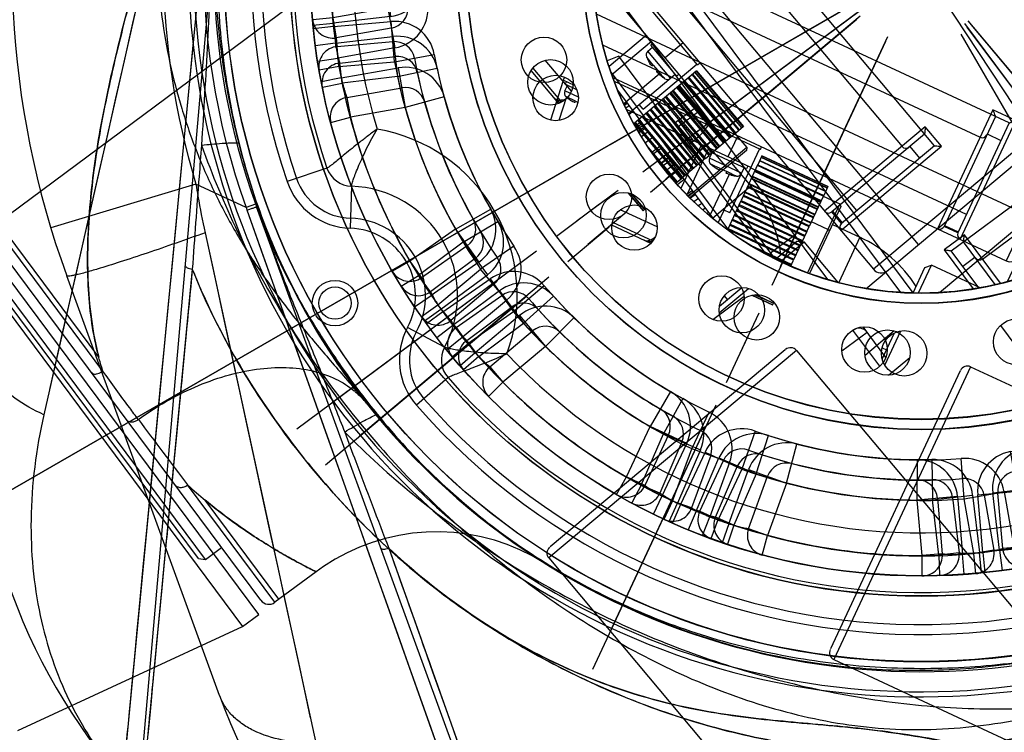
# Model space of a CAD drawing. Header units: millimetres. Extents: x 13799 to 19847, y -398 to 3879.
# Tile 8 of 50: x 15441 to 15538, y 1753 to 1824. Entities that reach past the tile are written whole.
import ezdxf

# ---------------------------------------------------------------- set-up
doc = ezdxf.new("R2010")
doc.units = ezdxf.units.MM
doc.linetypes.add('CENTER', pattern=[0.6, 0.375, -0.075, 0.075, -0.075])
doc.layers.add('1', color=7, linetype='Continuous')
doc.layers.add('dim', color=84, linetype='Continuous', lineweight=9)
doc.styles.add('TXT08', font='txt.shx', dxfattribs={"width": 0.8, "bigfont": 'chineset.shx'})
doc.dimstyles.new('YanXiu', dxfattribs={"dimtxt": 2.5, "dimasz": 2.2, "dimexe": 0.66, "dimexo": 0.66, "dimgap": 0.66, "dimtad": 0, "dimdsep": 46, "dimtxsty": 'TXT08', "dimcen": 0, "dimclrd": 3, "dimclre": 3, "dimclrt": 90, "dimazin": 2, "dimtfac": 1, "dimtofl": 0, "dimtmove": 0, "dimatfit": 3, "dimfxl": 1, "dimtfill": 1, "dimlwd": 5, "dimlwe": 5, "dimarcsym": 0})

# ---------------------------------------------------------------- blocks, each defined once
blk = doc.blocks.new('*D7')
at = {"layer": 'Defpoints', "color": 0, "transparency": 16777216}
for p in [(15928.634, 2952.399), (14148.639, 1396.609), (15530.262, 1396.609)]:
    blk.add_point(p, dxfattribs=at)
at = {"layer": 'dim', "color": 3, "lineweight": 5, "transparency": 16777216}
for p, q in [((15918.639, 2952.399), (14138.644, 2952.399)), ((14148.639, 2912.399), (14148.639, 2251.444)), ((14148.639, 1436.609), (14148.639, 2097.565)), ((15520.267, 1396.609), (14138.644, 1396.609))]:
    blk.add_line(p, q, dxfattribs=at)
at = {"layer": 'dim', "color": 3, "transparency": 16777216}
for points in [[(14141.972, 2912.399), (14155.306, 2912.399), (14148.639, 2952.399)], [(14141.972, 1436.609), (14155.306, 1436.609), (14148.639, 1396.609)]]:
    blk.add_solid(points, dxfattribs=at)
at = {"layer": 'dim', "color": 90, "transparency": 16777216, "insert": (14148.639, 2174.504), "char_height": 50, "attachment_point": 5, "rotation": 90, "style": 'TXT08', "bg_fill": 3, "box_fill_scale": 1.1, "bg_fill_color": 256, "bg_fill_true_color": 13158600, "bg_fill_transparency": 0}
blk.add_mtext('{\\Ftxt,chineset|c134;1556}', dxfattribs=at)
blk = doc.blocks.new('*D8')
at = {"layer": 'Defpoints', "color": 0, "transparency": 16777216}
for p in [(15035.741, 2059.507), (16028.634, 1699.507), (16028.634, 1219.025)]:
    blk.add_point(p, dxfattribs=at)
at = {"layer": 'dim', "color": 3, "lineweight": 5, "transparency": 16777216}
for p, q in [((15035.741, 2049.512), (15035.741, 1209.03)), ((16028.634, 1689.512), (16028.634, 1209.03)), ((15075.741, 1219.025), (15468.85, 1219.025)), ((15988.634, 1219.025), (15595.525, 1219.025))]:
    blk.add_line(p, q, dxfattribs=at)
at = {"layer": 'dim', "color": 3, "transparency": 16777216}
for points in [[(15075.741, 1225.691), (15075.741, 1212.358), (15035.741, 1219.025)], [(15988.634, 1225.691), (15988.634, 1212.358), (16028.634, 1219.025)]]:
    blk.add_solid(points, dxfattribs=at)
at = {"layer": 'dim', "color": 90, "transparency": 16777216, "insert": (15532.187, 1219.025), "char_height": 50, "attachment_point": 5, "style": 'TXT08', "bg_fill": 3, "box_fill_scale": 1.1, "bg_fill_color": 256, "bg_fill_true_color": 13158600, "bg_fill_transparency": 0}
blk.add_mtext('{\\Ftxt,chineset|c134;993}', dxfattribs=at)
blk = doc.blocks.new('002')
at = {"color": 7, "linetype": 'Continuous'}
for p, q in [((337, 62.5), (337, -62.5)), ((339, -62.5), (339, 62.5)), ((408.75, 16), (339, 16)), ((408.75, -16), (408.75, 16)), ((409.5, -15.198), (409.5, 15.197)), ((408.75, -16), (339, -16)), ((313, -57.5), (337, -62.5)), ((337, -62.5), (339, -62.5))]:
    blk.add_line(p, q, dxfattribs=at)
for centre, start, end in [((408.75, 15.25), 359.99987, 89.99987), ((408.75, -15.25), 269.99987, 359.99987)]:
    blk.add_arc(centre, 0.75, start, end, dxfattribs=at)
blk = doc.blocks.new('0210')
at = {"color": 7, "linetype": 'Continuous'}
for p, q in [((-89, 16.048), (-89, 112.5)), ((-88.5, 17.406), (-88.5, 112.5)), ((23.344, 74.634), (-13.918, 112.5)), ((-13.212, 112.207), (49.497, 49.497)), ((-11.091, 112.5), (50.205, 50.208)), ((-90, -11.5), (-90, 111.5)), ((53.033, 53.991), (21.746, 95.158)), ((32.353, 94.926), (63.64, 63.64)), ((61.183, 61.763), (61.253, 61.825)), ((-1, 58.491), (-1.034, 60.491)), ((1.034, 60.491), (1, 58.491)), ((-5.171, 60.279), (-5, 58.286)), ((5.168, 60.268), (5, 58.286)), ((5.171, 60.279), (5.168, 60.268)), ((55.902, 50), (67.082, 60)), ((-1, 52.764), (-1, 58.491)), ((1, 58.491), (1, 52.764)), ((-5, 52.764), (-5, 58.286)), ((-3, 58.286), (-5, 58.286)), ((-3, 58.286), (-3, 52.764)), ((3, 52.764), (3, 58.286)), ((3, 58.286), (5, 58.286)), ((5, 58.286), (5, 52.764)), ((-25.661, 54.788), (-25.658, 54.777)), ((-25.658, 54.777), (-24.813, 52.977)), ((25.661, 54.788), (24.813, 52.977)), ((-29.35, 52.904), (-28.38, 51.155)), ((-26.545, 51.977), (-24.813, 52.977)), ((-24.813, 52.977), (-22.052, 48.195)), ((-4.623, 48.781), (-5, 52.764)), ((-1, 52.764), (-5, 52.764)), ((1, 52.764), (5, 52.764)), ((4.623, 48.781), (5, 52.764)), ((22.052, 48.195), (24.813, 52.977)), ((26.545, 51.977), (24.813, 52.977)), ((28.38, 51.155), (29.35, 52.904)), ((-30.112, 50.155), (-31.141, 51.87)), ((-23.784, 47.195), (-26.545, 51.977)), ((26.545, 51.977), (23.784, 47.195)), ((31.141, 51.87), (30.112, 50.155)), ((-25.516, 46.195), (-28.38, 51.155)), ((28.38, 51.155), (25.516, 46.195)), ((-30.112, 50.155), (-27.248, 45.195)), ((27.248, 45.195), (30.112, 50.155)), ((49.698, 49.296), (50.408, 50)), ((50.408, 50), (55.902, 50)), ((-34.617, 49.617), (-33.473, 47.977)), ((-33.473, 47.977), (-31.741, 48.977)), ((-31.741, 48.977), (-28.98, 44.195)), ((28.98, 44.195), (31.741, 48.977)), ((33.473, 47.977), (31.741, 48.977)), ((33.473, 47.977), (34.617, 49.617)), ((-30.712, 43.195), (-33.473, 47.977)), ((-25.516, 46.195), (-22.052, 48.195)), ((-22.052, 48.195), (-20.387, 44.557)), ((20.387, 44.557), (22.052, 48.195)), ((25.516, 46.195), (22.052, 48.195)), ((30.712, 43.195), (33.473, 47.977)), ((-27.248, 45.195), (-30.712, 43.195)), ((30.712, 43.195), (27.248, 45.195)), ((-30.712, 43.195), (-28.394, 39.935)), ((30.712, 43.195), (28.394, 39.935)), ((-13.5, 37.447), (-13.5, 33.692)), ((-13, 37.001), (-13, 34.136)), ((1.383, 36.728), (-0.9, 36.728)), ((-0.9, 36.44), (-0.9, 36.728)), ((1.355, 36.705), (-0.9, 36.705)), ((1.129, 36.554), (-0.9, 36.554)), ((1.06, 36.519), (-0.9, 36.519)), ((12.608, 36.3), (16.859, 36.3)), ((-12.529, 36), (-13, 36)), ((16.937, 36), (12.529, 36)), ((-49.617, 34.617), (-47.977, 33.473)), ((12.724, 34.559), (16.743, 34.559)), ((47.977, 33.473), (49.61, 34.609)), ((49.61, 34.609), (49.617, 34.617)), ((-48.977, 31.741), (-47.977, 33.473)), ((-47.977, 33.473), (-43.195, 30.712)), ((47.977, 33.473), (43.195, 30.712)), ((47.977, 33.473), (48.977, 31.741)), ((-2.9, 25.05), (-2.9, 32.357)), ((-2.7, 24.85), (-2.7, 32.374)), ((-0.9, 32.319), (-0.9, 32.474)), ((-0.9, 32.409), (2.301, 32.409)), ((-0.9, 32.3), (3.545, 32.3)), ((-0.9, 32.3), (-0.9, 31.824)), ((-44.195, 28.98), (-48.977, 31.741)), ((-5.9, 27), (-5.9, 31.953)), ((-0.9, 31.824), (6.3, 31.824)), ((-0.9, 28.694), (-0.9, 31.806)), ((6.3, 31.726), (-0.9, 31.726)), ((-0.9, 31.374), (6.3, 31.374)), ((6.3, 31.26), (-0.9, 31.26)), ((6.3, 31.824), (6.3, 31.871)), ((6.3, 28.694), (6.3, 31.806)), ((7.4, 31.644), (7.4, 25.6)), ((8.449, 31.368), (8.449, 26.798)), ((48.977, 31.741), (44.195, 28.98)), ((-51.87, 31.141), (-50.155, 30.112)), ((-43.195, 30.712), (-45.195, 27.248)), ((-43.195, 30.712), (-39.935, 28.394)), ((-0.9, 30.814), (6.3, 30.814)), ((6.3, 30.713), (-0.9, 30.713)), ((-0.9, 30.308), (6.3, 30.308)), ((6.8, 30.25), (7.4, 30.252)), ((6.8, 30.25), (6.8, 23.3)), ((11.4, 25.3), (11.4, 30.427)), ((43.195, 30.712), (39.935, 28.394)), ((43.195, 30.712), (45.195, 27.248)), ((50.155, 30.112), (51.87, 31.141)), ((-51.155, 28.38), (-52.904, 29.35)), ((-45.195, 27.248), (-50.155, 30.112)), ((-13.5, 29.549), (-13.5, 26.5)), ((-13, 29.783), (-13, 27)), ((6.3, 30.192), (-0.9, 30.192)), ((-0.9, 29.787), (6.3, 29.787)), ((6.3, 29.686), (-0.9, 29.686)), ((-0.9, 29.24), (6.3, 29.24)), ((12.2, 25.3), (12.2, 30.109)), ((27.294, 25.345), (26.762, 29.423)), ((50.155, 30.112), (45.195, 27.248)), ((-51.155, 28.38), (-46.195, 25.516)), ((-29, 28.598), (-29, 25.849)), ((-26, 25.34), (-26, 29.107)), ((6.3, 29.126), (-0.9, 29.126)), ((-0.9, 28.774), (6.3, 28.774)), ((6.3, 28.676), (-0.9, 28.676)), ((-0.9, 28.676), (-0.9, 28.2)), ((6.3, 28.2), (6.3, 28.676)), ((26.314, 26.677), (25.997, 29.105)), ((-2.7, 27.635), (-0.9, 27.635)), ((-0.9, 28.2), (6.3, 28.2)), ((-0.9, 27.216), (-0.9, 28.173)), ((6.3, 28.091), (-0.9, 28.091)), ((-0.9, 27.8), (6.3, 27.8)), ((6.3, 27.708), (-0.9, 27.708)), ((6.3, 24.792), (6.3, 28.181)), ((-52.977, 24.813), (-51.977, 26.545)), ((-51.977, 26.545), (-47.195, 23.784)), ((-18.792, 26.5), (-13.5, 26.5)), ((-13, 27), (-13.5, 26.5)), ((-2.9, 27), (-5.9, 27)), ((-0.9, 27.216), (6.3, 27.216)), ((-0.9, 24.792), (-0.9, 27.206)), ((6.3, 27.114), (-0.9, 27.114)), ((-0.9, 26.894), (6.3, 26.894)), ((6.3, 26.809), (-0.9, 26.809)), ((7.778, 26.678), (7.734, 26.678)), ((7.793, 26.683), (8.003, 26.683)), ((8.003, 26.683), (8.641, 26.683)), ((8.224, 26.683), (8.354, 26.683)), ((8.492, 26.683), (8.641, 26.683)), ((8.641, 26.683), (8.8, 26.683)), ((8.8, 26.798), (8.8, 26.678)), ((9.5, 26.678), (8.8, 26.678)), ((9.5, 26.798), (9.5, 26.678)), ((9.5, 26.683), (10.507, 26.683)), ((9.663, 26.683), (9.955, 26.683)), ((10.455, 26.683), (10.507, 26.683)), ((10.566, 26.678), (10.522, 26.678)), ((25.3, 26.678), (25.042, 26.678)), ((25.3, 26.798), (25.3, 26.678)), ((25.3, 26.683), (26.307, 26.683)), ((25.463, 26.683), (25.755, 26.683)), ((26.255, 26.683), (26.307, 26.683)), ((26.366, 26.678), (26.322, 26.678)), ((-54.788, 25.661), (-54.778, 25.657)), ((-54.778, 25.657), (-52.977, 24.813)), ((-46.195, 25.516), (-48.195, 22.052)), ((-0.9, 26.314), (6.3, 26.314)), ((6.3, 26.223), (-0.9, 26.223)), ((-0.9, 26.079), (6.3, 26.079)), ((6.3, 26.004), (-0.9, 26.004)), ((-0.9, 25.52), (6.3, 25.52)), ((6.3, 25.442), (-0.9, 25.442)), ((-0.9, 25.378), (6.3, 25.378)), ((6.8, 25.35), (6.267, 25.35)), ((7.15, 25.6), (11.15, 25.6)), ((7.15, 25.3), (7.15, 25.6)), ((7.4, 26.206), (10.9, 26.206)), ((10.9, 26.206), (10.9, 25.6)), ((11.15, 25.3), (11.15, 25.6)), ((25.218, 26.206), (26.7, 26.206)), ((25.668, 25.6), (26.95, 25.6)), ((26.7, 26.206), (26.7, 25.6)), ((26.95, 25.3), (26.95, 25.6)), ((-48.195, 22.052), (-52.977, 24.813)), ((-21, 24.799), (-21, -24.799)), ((-2.7, 24.85), (-2.9, 25.05)), ((-0.9, 24.85), (-2.7, 24.85)), ((6.3, 25.315), (-0.9, 25.315)), ((-0.9, 24.855), (6.3, 24.855)), ((6.3, 24.792), (-0.9, 24.792)), ((6.3, 24.761), (-0.9, 24.761)), ((-0.9, 23.772), (-0.9, 24.761)), ((6.3, 23.772), (6.3, 24.761)), ((6.8, 25.3), (20.38, 25.3)), ((9.3, 23), (9.3, 25.3)), ((26.062, 25.3), (27.3, 25.3)), ((27.3, 24.978), (27.3, 25.3)), ((-0.9, 24.337), (6.3, 24.337)), ((6.3, 24.291), (-0.9, 24.291)), ((-0.9, 23.981), (6.3, 23.981)), ((-0.9, 23.946), (6.3, 23.946)), ((-0.9, 23.795), (6.3, 23.795)), ((6.3, 23.772), (-0.9, 23.772)), ((22.942, 23), (-20, 23)), ((-20, -25.601), (-20, 23)), ((-15, 23), (-15, 10)), ((-14.5, 22.5), (-13, 22.5)), ((-14.5, 10.5), (-14.5, 22.5)), ((-13, 10.5), (-13, 22.5)), ((-12.5, 10), (-12.5, 23)), ((6.7, 23.3), (22.642, 23.3)), ((6.7, 23.3), (6.7, 23)), ((-48.195, 22.052), (-44.557, 20.387)), ((-13, 22.4), (-14.5, 22.4)), ((-14.5, 20.5), (25.205, 20.5)), ((-26, -19.495), (-26, 19.495)), ((-21, 18), (27.055, 18)), ((28.6, 13), (-12.5, 13)), ((-13, 12.4), (-14.5, 12.4)), ((-29.401, 10.586), (-30.608, 10.909)), ((-30.947, -9.888), (-30.947, 9.888)), ((-29.401, -13.818), (-29.401, 10.586)), ((-15, 10), (-12.5, 10)), ((-14.5, 10.5), (30.744, 10.5)), ((-31.5, -7.958), (-31.5, 7.958)), ((-31.5, 7.369), (-31.65, 7.369)), ((-31.5, 6.046), (-31.923, 6.046)), ((-31.5, 6.357), (-31.859, 6.357)), ((-31.844, 6.431), (-31.5, 6.431)), ((-60.279, 5.171), (-58.286, 5)), ((-58.286, 3), (-58.286, 5)), ((-52.764, 5), (-58.286, 5)), ((-52.764, 5), (-52.764, 1)), ((-52.764, 5), (-48.781, 4.623)), ((-31.5, 5.36), (-32.048, 5.36)), ((-29.401, 5), (-29, 5)), ((-29, 5), (-29, -14.666)), ((-31.5, 4.07), (-32.237, 4.07)), ((-52.764, 3), (-58.286, 3)), ((-31.5, 3.313), (-32.321, 3.313)), ((-32.305, 3.495), (-31.5, 3.495)), ((-31.5, 3.869), (-32.266, 3.869)), ((-89, -12.5), (-89, 1.985)), ((-31.5, 2.141), (-32.423, 2.141)), ((-31.5, 2.858), (-32.36, 2.858)), ((-29, 2), (-26.5, 2)), ((-28.5, 2), (-28.5, -0.538)), ((-26.5, 2), (-26, 1.5)), ((-60.491, 1.034), (-58.491, 1)), ((-58.491, 1), (-52.764, 1)), ((-31.5, 1), (-32.471, 1)), ((-29, 1.5), (-26, 1.5)), ((-70.089, 0.309), (-70.084, 0.23)), ((-70.084, 0.23), (-70.068, -0.008)), ((-31.5, 0.778), (-32.477, 0.778)), ((-88.5, -12.5), (-88.5, -0.275)), ((-70.068, -0.008), (-70.065, -0.048)), ((-70.035, -0.559), (-70.025, -0.729)), ((-31.5, -0.391), (-32.489, -0.391)), ((-32.488, -0.414), (-31.5, -0.414)), ((-31.5, -0.741), (-32.478, -0.741)), ((-28.5, -0.538), (-29, -0.538)), ((-58.491, -1), (-60.491, -1.034)), ((-52.764, -1), (-58.491, -1)), ((-52.764, -1), (-52.764, -5)), ((-31.5, -1.294), (-32.462, -1.294)), ((-31.5, -1.972), (-32.438, -1.972)), ((-31.5, -2.854), (-32.361, -2.854)), ((-58.286, -5), (-58.286, -3)), ((-58.286, -3), (-52.764, -3)), ((-31.5, -3.074), (-32.341, -3.074)), ((-48.781, -4.623), (-52.764, -5)), ((-31.5, -4.411), (-32.187, -4.411)), ((-31.5, -4.588), (-32.161, -4.588)), ((-58.286, -5), (-60.279, -5.171)), ((-58.286, -5), (-52.764, -5)), ((-31.5, -4.915), (-32.113, -4.915)), ((-31.5, -5.407), (-32.041, -5.407)), ((-31.5, -6.005), (-31.932, -6.005)), ((-31.5, -6.578), (-31.813, -6.578)), ((-31.5, -7.114), (-31.703, -7.114)), ((-31.5, -7.311), (-31.662, -7.311)), ((-83.927, -12.5), (-89, -12.5)), ((-26, -14), (-29, -14)), ((-37.506, -15.869), (-33.632, -15.869)), ((-44.557, -20.387), (-48.195, -22.052)), ((-52.977, -24.813), (-48.195, -22.052)), ((-48.195, -22.052), (-46.195, -25.516)), ((-65.293, -25.235), (-65.821, -24.005)), ((-47.195, -23.784), (-51.977, -26.545)), ((-12.5, -24), (-15, -24)), ((-15, -24), (-15, -28.82)), ((-12.5, -29.99), (-12.5, -24)), ((-52.977, -24.813), (-54.779, -25.656)), ((-51.977, -26.545), (-52.977, -24.813)), ((-27, -29.459), (-27, -25)), ((-14.5, -24.5), (21.336, -24.5)), ((-14.5, -29.083), (-14.5, -24.5)), ((-13, -29.783), (-13, -24.5)), ((-54.779, -25.656), (-54.788, -25.661)), ((-46.195, -25.516), (-51.155, -28.38)), ((-29.11, -26), (-26, -26)), ((-26, -29.107), (-26, -25.34)), ((-50.155, -30.112), (-45.195, -27.248)), ((-45.195, -27.248), (-43.195, -30.712)), ((-14.5, -26.4), (-13, -26.4)), ((-12.5, -27), (18.078, -27)), ((-52.904, -29.35), (-51.155, -28.38)), ((-48.977, -31.741), (-44.195, -28.98)), ((-43.195, -30.712), (-39.935, -28.394)), ((-50.155, -30.112), (-51.87, -31.141)), ((-43.195, -30.712), (-47.977, -33.473)), ((-47.977, -33.473), (-48.977, -31.741)), ((-47.977, -33.473), (-49.617, -34.617)), ((-15, -33.339), (-15, -37)), ((-28.394, -39.935), (-30.712, -43.195)), ((-33.473, -47.977), (-30.712, -43.195)), ((-30.712, -43.195), (-27.248, -45.195)), ((-28.98, -44.195), (-31.741, -48.977)), ((-27.248, -45.195), (-30.112, -50.155)), ((-28.38, -51.155), (-25.516, -46.195)), ((-25.516, -46.195), (-22.052, -48.195)), ((-33.473, -47.977), (-34.612, -49.608)), ((-31.741, -48.977), (-33.473, -47.977)), ((-34.612, -49.608), (-34.617, -49.617)), ((-31.141, -51.87), (-30.112, -50.155)), ((-28.38, -51.155), (-29.35, -52.904))]:
    blk.add_line(p, q, dxfattribs=at)
at = {"color": 1, "linetype": 'CENTER', "ltscale": 71.12}
for p, q in [((0, -77), (0, 77)), ((-77, 0), (77, 0))]:
    blk.add_line(p, q, dxfattribs=at)
at = {"color": 7, "linetype": 'Continuous'}
for points in [[(-9.103, 110.475), (-8.519, 109.882), (-7.847, 109.203), (-7.084, 108.429), (-6.233, 107.563), (-5.288, 106.603), (-4.244, 105.544), (-3.104, 104.385), (-1.871, 103.13), (-0.556, 101.792), (0.852, 100.359), (4.097, 97.071)], [(23.342, 74.633), (20.155, 77.866), (17.119, 80.953), (14.235, 83.89), (11.509, 86.658), (8.935, 89.271), (6.486, 91.764), (4.142, 94.151), (1.923, 96.406), (-0.142, 98.501), (-2.046, 100.439), (-3.796, 102.219), (-5.382, 103.825), (-6.783, 105.239), (-8.02, 106.497), (-9.151, 107.658)], [(4.097, 97.071), (5.932, 95.205), (7.872, 93.229), (9.893, 91.173), (12.019, 89.013)], [(26.672, 88.676), (24.93, 90.969), (23.288, 93.129)], [(12.019, 89.013), (16.714, 84.246), (19.283, 81.635), (21.973, 78.899), (24.785, 76.041), (27.718, 73.064), (30.737, 69.991), (33.85, 66.827), (37.05, 63.58), (40.291, 60.283), (43.555, 56.953), (46.86, 53.591), (50.205, 50.208)], [(53.033, 53.991), (50.589, 57.195), (48.184, 60.361), (45.819, 63.483), (43.493, 66.546), (41.207, 69.549), (38.964, 72.502), (36.757, 75.41), (34.594, 78.253), (32.5, 81.007), (30.477, 83.674), (26.672, 88.676)], [(10.084, 26.683), (10.303, 26.683), (10.455, 26.683)], [(25.884, 26.683), (26.103, 26.683), (26.255, 26.683)], [(-65.821, -24.005), (-66.436, -22.804), (-67.133, -21.641), (-67.907, -20.527), (-68.757, -19.467), (-69.68, -18.463), (-70.672, -17.524), (-71.724, -16.655), (-72.835, -15.858), (-73.997, -15.139), (-75.202, -14.503), (-76.448, -13.951), (-77.726, -13.486), (-79.026, -13.11), (-80.346, -12.824), (-81.68, -12.628), (-83.017, -12.521), (-83.927, -12.5)]]:
    blk.add_lwpolyline(points, dxfattribs=at)
for centre, radius in [((0, 0), 69), ((0, 0), 62.5), ((0, 0), 60.5), ((0, 0), 46), ((0, 0), 45), ((0, 38.5), 2.25), ((-14.733, 35.569), 2.25), ((14.733, 35.569), 2.25), ((0, 0), 33.5), ((0, 0), 32.5), ((-27.224, 27.224), 2.25), ((27.224, 27.224), 2.25), ((-35.569, 14.733), 2.25), ((-38.5, 0), 2.25), ((-35.569, -14.733), 2.25), ((-27.224, -27.224), 2.25), ((-14.733, -35.569), 2.25)]:
    blk.add_circle(centre, radius, dxfattribs=at)
for centre, radius, start, end in [((-10.074, 52.5), 60, 45, 90), ((2.664, 11.75), 66.195, 71.79696, 73.69414), ((0, 0), 90, 337.57684, 45), ((-5, 58.286), 2, 0, 94.90306), ((5, 58.286), 2, 85.09694, 180), ((0, 0), 58.5, 89.02054, 90.97946), ((0, 0), 58.5, 94.90306, 115.09694), ((0, 0), 58.5, 64.90306, 85.09694), ((-24.813, 52.977), 2, 115.09694, 210), ((24.813, 52.977), 2, 330, 64.90306), ((0, 0), 53, 95.41331, 114.58669), ((-5, 52.764), 2, 275.41331, 0), ((-5, 52.764), 4, 275.41331, 0), ((5, 52.764), 4, 180, 264.58669), ((5, 52.764), 2, 180, 264.58669), ((0, 0), 53, 65.41331, 84.58669), ((0, 0), 70, 180.2581, 47.34852), ((0, 0), 58.5, 119.02054, 120.97946), ((0, 0), 51, 95.41331, 114.58669), ((0, 0), 51, 65.41331, 84.58669), ((0, 0), 58.5, 59.02054, 60.97946), ((-587.083, -587.045), 900.234, 44.998302, 45.137141), ((-33.473, 47.977), 2, 30, 124.90306), ((33.473, 47.977), 2, 55.09694, 150), ((-0.828, -0.008), 71.596, 44.30498, 44.53794), ((0, 0), 71, 320.03677, 44.767), ((0, 0), 75, 337.57684, 41.81031), ((0, 0), 49, 95.41331, 114.58669), ((0, 0), 49, 65.41331, 84.58669), ((0, 0), 58.5, 124.90306, 145.09694), ((0, 0), 58.5, 34.90306, 55.09694), ((-22.052, 48.195), 2, 210, 294.58669), ((22.052, 48.195), 2, 245.41331, 330), ((-22.052, 48.195), 4, 210, 294.58669), ((22.052, 48.195), 4, 245.41331, 330), ((-30.712, 43.195), 4, 305.41331, 30), ((30.712, 43.195), 4, 150, 234.58669), ((-30.712, 43.195), 2, 305.41331, 30), ((30.712, 43.195), 2, 150, 234.58669), ((0, 0), 53, 125.41331, 144.58669), ((0, 0), 53, 35.41331, 54.58669), ((0, 0), 51, 125.41331, 144.58669), ((0, 0), 51, 35.41331, 54.58669), ((0, 0), 49, 125.41331, 144.58669), ((0, 0), 49, 35.41331, 54.58669), ((14.055, 34.776), 1.777, 136.4152, 139.24891), ((-47.977, 33.473), 2, 145.09694, 240), ((47.977, 33.473), 2, 300, 34.90306), ((0, 0), 58.5, 149.02054, 150.97946), ((-43.195, 30.712), 2, 240, 324.58669), ((43.195, 30.712), 2, 215.41331, 300), ((0, 0), 58.5, 29.02054, 30.97946), ((-43.195, 30.712), 4, 240, 324.58669), ((-5.9, 40.25), 13.25, 237.57365, 270), ((43.195, 30.712), 4, 215.41331, 300), ((8.998, 78.63), 52.32, 256.85518, 257.07999), ((-52.977, 24.813), 2, 60, 154.90306), ((7.9, 26.206), 0.5, 109.38328, 180), ((9.256, 21.878), 5.023, 105.13622, 107.11306), ((9.193, 22.107), 4.785, 104.48297, 105.12454), ((9.169, 22.199), 4.69, 103.85, 104.4829), ((9.147, 22.287), 4.599, 103.20476, 103.85), ((9.147, 22.286), 4.6, 101.2429, 103.20049), ((9.595, 24.731), 2.116, 81.45484, 83.24054), ((9.153, 22.286), 4.6, 76.79966, 78.7571), ((9.153, 22.287), 4.599, 76.1502, 76.79539), ((9.131, 22.199), 4.69, 75.51725, 76.1502), ((9.107, 22.107), 4.785, 74.87563, 75.51718), ((9.044, 21.878), 5.023, 72.88695, 74.86395), ((10.4, 26.206), 0.5, 0, 70.61672), ((25.395, 24.731), 2.116, 81.45484, 83.24054), ((24.953, 22.286), 4.6, 76.79966, 78.7571), ((24.953, 22.287), 4.599, 76.1502, 76.79539), ((24.931, 22.199), 4.69, 75.51725, 76.1502), ((24.907, 22.107), 4.785, 74.87563, 75.51718), ((24.844, 21.878), 5.023, 72.88695, 74.86395), ((26.2, 26.206), 0.5, 0, 70.61672), ((-48.195, 22.052), 4, 335.41331, 60), ((0, 0), 58.5, 154.90306, 175.09694), ((-48.195, 22.052), 2, 335.41331, 60), ((-20, 22), 1, 90, 180), ((-15, 22.5), 0.5, 0, 90), ((-12.5, 22.5), 0.5, 90, 180), ((0, 0), 53, 155.41331, 174.58669), ((0, 0), 51, 155.41331, 174.58669), ((0, 0), 49, 155.41331, 174.58669), ((-63.344, 7.308), 27.107, 157.16053, 157.99595), ((-12.5, 12.5), 0.5, 90, 180), ((962.048, 12.09), 1051.096, 180.108391, 180.550831), ((-58.286, 5), 2, 175.09694, 270), ((-52.764, 5), 2, 270, 354.58669), ((-52.764, 5), 4, 270, 354.58669), ((-36.734, 12.362), 53.286, 191.22904, 193.71825), ((0, 0), 58.5, 179.02054, 180.97946), ((-3.196, -0.014), 66.804, 179.9878, 180.25825), ((-36.375, 12.444), 53.654, 193.71303, 194.22781), ((-78.506, -2.4), 8.548, 12.84288, 13.71713), ((-132.625, -4.073), 62.689, 3.21308, 3.68122), ((-127.082, -3.781), 57.138, 1.71062, 3.06209), ((-52.764, -5), 4, 5.41331, 90), ((-58.286, -5), 2, 90, 184.90306), ((-52.764, -5), 2, 5.41331, 90), ((0, 0), 51, 185.41331, 204.58669), ((0, 0), 49, 185.41331, 204.58669), ((0, 0), 58.5, 184.90306, 205.09694), ((0, 0), 53, 185.41331, 204.58669), ((-89, -11.5), 1, 180, 270), ((-48.195, -22.052), 4, 300, 24.58669), ((-48.195, -22.052), 2, 300, 24.58669), ((-27, -26), 1, 0, 90), ((-52.977, -24.813), 2, 205.09694, 300), ((-43.195, -30.712), 4, 35.41331, 120), ((-12.5, -26.5), 0.5, 180, 270), ((0, 0), 58.5, 209.02054, 210.97946), ((-43.195, -30.712), 2, 35.41331, 120), ((0, 0), 49, 215.41331, 234.58669), ((0, 0), 51, 215.41331, 234.58669), ((0, 0), 53, 215.41331, 234.58669), ((-47.977, -33.473), 2, 120, 214.90306), ((0, 0), 58.5, 214.90306, 235.09694), ((-30.712, -43.195), 4, 330, 54.58669), ((-30.712, -43.195), 2, 330, 54.58669), ((-22.052, -48.195), 4, 65.41331, 150), ((-33.473, -47.977), 2, 235.09694, 330), ((0, 0), 58.5, 239.02054, 240.97946)]:
    blk.add_arc(centre, radius, start, end, dxfattribs=at)
for points, knots in [([(21.746, 95.158), (19.633, 97.937), (15.071, 102.882), (8.295, 107.596), (2.687, 110.165), (-1.522, 111.512), (-5.784, 112.322), (-8.648, 112.5), (-10.074, 112.5)], [0, 0, 0, 0, 0.279129, 0.533558, 0.654046, 0.771235, 0.886039, 1, 1, 1, 1]), ([(23.342, 74.633), (20.155, 77.862), (14.02, 84.114), (6.512, 91.735), (0.941, 97.402), (-3.749, 102.164), (-7.074, 105.55), (-9.151, 107.658)], [0, 0, 0, 0, 0.293817, 0.567172, 0.692718, 0.808383, 1, 1, 1, 1]), ([(21.746, 95.158), (22.74, 95.633), (24.725, 96.383), (27.297, 96.743), (29.181, 96.561), (30.415, 96.219), (31.484, 95.677), (32.088, 95.191), (32.353, 94.926)], [0, 0, 0, 0, 0.293343, 0.561475, 0.68274, 0.795303, 0.900346, 1, 1, 1, 1]), ([(23.342, 74.633), (17.941, 76.41), (9.444, 78.028), (-1.966, 78.353), (-10.527, 77.692), (-18.938, 76.095), (-27.063, 73.49), (-34.735, 69.799), (-40.588, 65.795), (-44.905, 62.13), (-48, 59.197), (-51.021, 56.173), (-54.06, 53.153), (-57.231, 50.262), (-61.595, 46.566), (-67.203, 42.161), (-73.701, 36.665), (-78.736, 31.737), (-82.354, 27.53), (-84.789, 24.279), (-86.887, 20.927), (-88.026, 18.588), (-88.5, 17.406)], [0, 0, 0, 0, 0.126001, 0.18938, 0.252719, 0.31585, 0.378684, 0.441266, 0.503827, 0.535212, 0.566694, 0.598284, 0.629937, 0.661628, 0.693335, 0.756641, 0.819633, 0.881873, 0.91248, 0.942529, 0.971796, 1, 1, 1, 1]), ([(-88.326, 17.83), (-87.458, 19.891), (-85.137, 23.977), (-80.661, 29.683), (-75.311, 35.172), (-70.365, 39.51), (-66.213, 42.908), (-61.973, 46.299), (-57.778, 49.726), (-53.836, 53.38), (-51.015, 56.175), (-48.223, 58.976), (-45.357, 61.714), (-42.331, 64.338), (-37.978, 67.659), (-31.938, 71.308), (-23.904, 74.659), (-15.221, 76.948), (-6.107, 78.174), (3.163, 78.341), (12.357, 77.453), (18.342, 76.133), (21.249, 75.283)], [0, 0, 0, 0, 0.050539, 0.105438, 0.163556, 0.22349, 0.254023, 0.284797, 0.346195, 0.376368, 0.406222, 0.435939, 0.465719, 0.49579, 0.526404, 0.589375, 0.654617, 0.722468, 0.791708, 0.861952, 0.931544, 1, 1, 1, 1]), ([(24.049, 74.946), (24.025, 74.97), (23.922, 74.983), (23.76, 74.922), (23.556, 74.802), (23.415, 74.694), (23.342, 74.633)], [0, 0, 0, 0, 0.127614, 0.340633, 0.646234, 1, 1, 1, 1]), ([(32.164, 66.038), (31.426, 66.766), (28.497, 69.643), (25.55, 72.501), (23.342, 74.633)], [0, 0, 0, 0, 0.252573, 1, 1, 1, 1]), ([(32.164, 66.038), (29.266, 67.121), (23.341, 68.962), (14.226, 70.8), (4.974, 71.744), (-4.326, 71.776), (-13.585, 70.896), (-22.713, 69.119), (-31.614, 66.428), (-40.156, 62.759), (-48.149, 58.011), (-54.139, 53.062), (-58.266, 48.444), (-61.018, 44.699), (-63.437, 40.734), (-65.524, 36.588), (-67.272, 32.289), (-68.661, 27.86), (-69.692, 23.332), (-70.355, 18.733), (-70.672, 14.1), (-70.671, 9.466), (-70.431, 4.87), (-70.19, 1.824), (-70.089, 0.309)], [0, 0, 0, 0, 0.062574, 0.125162, 0.187749, 0.250337, 0.312925, 0.375513, 0.438091, 0.50061, 0.563052, 0.625513, 0.656809, 0.688097, 0.719364, 0.750612, 0.781854, 0.813104, 0.844374, 0.875665, 0.906962, 0.938213, 0.969312, 1, 1, 1, 1]), ([(29.998, 63.081), (27.362, 64.36), (21.918, 66.579), (10.576, 69.581), (-4.185, 70.581), (-18.721, 67.824), (-29.619, 63.473), (-37.318, 59.182), (-44.407, 53.947), (-50.8, 47.884), (-56.439, 41.114), (-61.225, 33.715), (-65.062, 25.782), (-67.875, 17.431), (-69.605, 8.793), (-69.999, 2.928), (-70, 0)], [0, 0, 0, 0, 0.062533, 0.125065, 0.249881, 0.374696, 0.437229, 0.499759, 0.562293, 0.624833, 0.687376, 0.749915, 0.812449, 0.874976, 0.937493, 1, 1, 1, 1]), ([(32.165, 66.038), (31.787, 65.469), (31.094, 64.462), (30.35, 63.491), (29.998, 63.081)], [0, 0, 0, 0, 0.5589, 1, 1, 1, 1]), ([(47.185, 51.801), (46.568, 52.414), (45.331, 53.635), (42.823, 56.04), (39.65, 58.986), (35.879, 62.51), (33.397, 64.869), (32.164, 66.038)], [0, 0, 0, 0, 0.125962, 0.251935, 0.503718, 0.753629, 1, 1, 1, 1]), ([(61.253, 61.825), (61.585, 62.119), (62.051, 62.525), (62.635, 63.007), (62.967, 63.267), (63.225, 63.457), (63.424, 63.58), (63.543, 63.643), (63.624, 63.655), (63.64, 63.64)], [0, 0, 0, 0, 0.440239, 0.612777, 0.751744, 0.857745, 0.932549, 0.978367, 1, 1, 1, 1]), ([(47.428, 51.484), (46.784, 52.077), (45.474, 53.235), (43.424, 54.874), (41.303, 56.42), (38.404, 58.384), (34.672, 60.676), (31.574, 62.317), (29.998, 63.081)], [0, 0, 0, 0, 0.124929, 0.249785, 0.374711, 0.499733, 0.749864, 1, 1, 1, 1]), ([(53.033, 53.991), (54.467, 55.419), (56.586, 57.494), (59.316, 60.071), (60.593, 61.24), (61.183, 61.763)], [0, 0, 0, 0, 0.538986, 0.789883, 1, 1, 1, 1]), ([(-1, 58.491), (-1.13, 58.487), (-1.385, 58.475), (-1.756, 58.448), (-2.097, 58.414), (-2.396, 58.378), (-2.614, 58.347), (-2.758, 58.326), (-2.842, 58.312), (-2.907, 58.301), (-2.952, 58.294), (-2.976, 58.29), (-2.99, 58.288), (-2.995, 58.286), (-3, 58.287), (-3, 58.286)], [0, 0, 0, 0, 0.193908, 0.380999, 0.553832, 0.705199, 0.830365, 0.880984, 0.92309, 0.956533, 0.980623, 0.989083, 0.99514, 0.998783, 1, 1, 1, 1]), ([(3, 58.286), (3, 58.287), (2.995, 58.286), (2.989, 58.289), (2.976, 58.29), (2.951, 58.295), (2.907, 58.301), (2.842, 58.312), (2.758, 58.325), (2.614, 58.347), (2.396, 58.378), (2.098, 58.414), (1.756, 58.448), (1.386, 58.475), (1.13, 58.487), (1, 58.491)], [0, 0, 0, 0, 0.001238, 0.004927, 0.011034, 0.019523, 0.043519, 0.076699, 0.118879, 0.169779, 0.29428, 0.446367, 0.618495, 0.805891, 1, 1, 1, 1]), ([(55.902, 50), (55.67, 50.341), (54.74, 51.69), (53.775, 53.014), (53.033, 53.991)], [0, 0, 0, 0, 0.251507, 1, 1, 1, 1]), ([(-26.545, 51.977), (-26.545, 51.978), (-26.549, 51.974), (-26.555, 51.974), (-26.567, 51.968), (-26.591, 51.96), (-26.633, 51.944), (-26.695, 51.921), (-26.774, 51.89), (-26.91, 51.837), (-27.114, 51.755), (-27.39, 51.637), (-27.703, 51.495), (-28.037, 51.334), (-28.265, 51.216), (-28.38, 51.155)], [0, 0, 0, 0, 0.001238, 0.004927, 0.011034, 0.019523, 0.043519, 0.076699, 0.118879, 0.169779, 0.29428, 0.446367, 0.618495, 0.805891, 1, 1, 1, 1]), ([(28.38, 51.155), (28.265, 51.216), (28.038, 51.333), (27.703, 51.495), (27.391, 51.636), (27.114, 51.755), (26.91, 51.837), (26.774, 51.89), (26.695, 51.921), (26.633, 51.944), (26.591, 51.96), (26.567, 51.969), (26.555, 51.974), (26.549, 51.974), (26.545, 51.978), (26.545, 51.977)], [0, 0, 0, 0, 0.193908, 0.380999, 0.553832, 0.705199, 0.830365, 0.880984, 0.92309, 0.956533, 0.980623, 0.989083, 0.99514, 0.998783, 1, 1, 1, 1]), ([(47.185, 51.801), (47.201, 51.771), (47.268, 51.656), (47.355, 51.551), (47.428, 51.484)], [0, 0, 0, 0, 0.256179, 1, 1, 1, 1]), ([(-30.112, 50.155), (-30.222, 50.086), (-30.437, 49.948), (-30.744, 49.739), (-31.023, 49.539), (-31.264, 49.359), (-31.437, 49.224), (-31.551, 49.132), (-31.617, 49.079), (-31.669, 49.037), (-31.703, 49.009), (-31.722, 48.992), (-31.733, 48.985), (-31.736, 48.979), (-31.741, 48.978), (-31.741, 48.977)], [0, 0, 0, 0, 0.193908, 0.380999, 0.553832, 0.705199, 0.830365, 0.880984, 0.92309, 0.956533, 0.980623, 0.989083, 0.99514, 0.998783, 1, 1, 1, 1]), ([(31.741, 48.977), (31.741, 48.978), (31.736, 48.979), (31.733, 48.985), (31.722, 48.992), (31.703, 49.009), (31.669, 49.037), (31.617, 49.079), (31.551, 49.132), (31.437, 49.223), (31.264, 49.358), (31.023, 49.539), (30.745, 49.739), (30.437, 49.948), (30.222, 50.086), (30.112, 50.155)], [0, 0, 0, 0, 0.001238, 0.004927, 0.011034, 0.019523, 0.043519, 0.076699, 0.118879, 0.169779, 0.29428, 0.446367, 0.618495, 0.805891, 1, 1, 1, 1]), ([(50.205, 50.208), (50.162, 50.165), (50.075, 50.078), (49.946, 49.949), (49.822, 49.824), (49.711, 49.714), (49.631, 49.633), (49.578, 49.58), (49.549, 49.55), (49.528, 49.528), (49.509, 49.512), (49.505, 49.503), (49.497, 49.498), (49.497, 49.497)], [0, 0, 0, 0, 0.181977, 0.367869, 0.546943, 0.706957, 0.836596, 0.888036, 0.929755, 0.961351, 0.983204, 0.995894, 1, 1, 1, 1]), ([(12.547, 36.111), (12.611, 36.142), (12.864, 36.249), (13.14, 36.3), (13.343, 36.3)], [0, 0, 0, 0, 0.258516, 1, 1, 1, 1]), ([(13.343, 36.3), (13.295, 36.3), (13.075, 36.269), (12.886, 36.125), (12.768, 36)], [0, 0, 0, 0, 0.219962, 1, 1, 1, 1]), ([(12.484, 35.589), (12.494, 35.61), (12.535, 35.689), (12.582, 35.765), (12.619, 35.819)], [0, 0, 0, 0, 0.259594, 1, 1, 1, 1]), ([(-48.977, 31.741), (-48.978, 31.741), (-48.979, 31.736), (-48.985, 31.733), (-48.992, 31.722), (-49.009, 31.703), (-49.037, 31.669), (-49.079, 31.617), (-49.132, 31.551), (-49.223, 31.437), (-49.358, 31.264), (-49.539, 31.023), (-49.739, 30.745), (-49.948, 30.437), (-50.086, 30.222), (-50.155, 30.112)], [0, 0, 0, 0, 0.001238, 0.004927, 0.011034, 0.019523, 0.043519, 0.076699, 0.118879, 0.169779, 0.29428, 0.446367, 0.618495, 0.805891, 1, 1, 1, 1]), ([(50.155, 30.112), (50.086, 30.222), (49.948, 30.437), (49.739, 30.744), (49.539, 31.023), (49.359, 31.264), (49.224, 31.437), (49.132, 31.551), (49.079, 31.617), (49.037, 31.669), (49.009, 31.703), (48.992, 31.722), (48.985, 31.733), (48.979, 31.736), (48.978, 31.741), (48.977, 31.741)], [0, 0, 0, 0, 0.193908, 0.380999, 0.553832, 0.705199, 0.830365, 0.880984, 0.92309, 0.956533, 0.980623, 0.989083, 0.99514, 0.998783, 1, 1, 1, 1]), ([(-51.155, 28.38), (-51.216, 28.265), (-51.333, 28.038), (-51.495, 27.703), (-51.636, 27.391), (-51.755, 27.114), (-51.837, 26.91), (-51.89, 26.774), (-51.921, 26.695), (-51.944, 26.633), (-51.96, 26.591), (-51.969, 26.567), (-51.974, 26.555), (-51.974, 26.549), (-51.978, 26.545), (-51.977, 26.545)], [0, 0, 0, 0, 0.193908, 0.380999, 0.553832, 0.705199, 0.830365, 0.880984, 0.92309, 0.956533, 0.980623, 0.989083, 0.99514, 0.998783, 1, 1, 1, 1]), ([(8.39, 26.823), (8.488, 26.837), (8.62, 26.844), (8.755, 26.841), (8.8, 26.812), (8.8, 26.798)], [0, 0, 0, 0, 0.699731, 0.902391, 1, 1, 1, 1]), ([(9.5, 26.798), (9.5, 26.81), (9.535, 26.837), (9.651, 26.845), (9.761, 26.841), (9.844, 26.832)], [0, 0, 0, 0, 0.100929, 0.300009, 1, 1, 1, 1]), ([(25.3, 26.798), (25.3, 26.81), (25.335, 26.837), (25.451, 26.845), (25.561, 26.841), (25.644, 26.832)], [0, 0, 0, 0, 0.100929, 0.300009, 1, 1, 1, 1]), ([(-90, 16.592), (-90, 16.518), (-89.94, 16.376), (-89.767, 16.232), (-89.461, 16.087), (-89.188, 16.048), (-89, 16.048)], [0, 0, 0, 0, 0.179925, 0.345456, 0.542319, 1, 1, 1, 1]), ([(-89, 16.048), (-88.961, 16.166), (-88.797, 16.642), (-88.619, 17.113), (-88.477, 17.465)], [0, 0, 0, 0, 0.24702, 1, 1, 1, 1]), ([(-89.047, 10.102), (-89.048, 10.58), (-89.046, 12.563), (-89.023, 14.545), (-89, 16.048)], [0, 0, 0, 0, 0.241382, 1, 1, 1, 1]), ([(-90, 10.74), (-90, 10.658), (-89.94, 10.477), (-89.718, 10.274), (-89.408, 10.141), (-89.171, 10.105), (-89.047, 10.102)], [0, 0, 0, 0, 0.198691, 0.430099, 0.701999, 1, 1, 1, 1]), ([(-89.047, 10.102), (-86.9, 10.075), (-83.657, 9.71), (-79.55, 8.492), (-76.709, 7.215), (-74.258, 5.619), (-72.307, 3.775), (-70.926, 1.771), (-70.374, 0.331), (-70.202, -0.373)], [0, 0, 0, 0, 0.280026, 0.421399, 0.557648, 0.68496, 0.801104, 0.905574, 1, 1, 1, 1]), ([(-14.5, 10.5), (-14.518, 10.482), (-14.687, 10.318), (-14.851, 10.149), (-15, 10)], [0, 0, 0, 0, 0.107052, 1, 1, 1, 1]), ([(-12.5, 10), (-12.556, 10.056), (-12.722, 10.223), (-12.888, 10.39), (-13, 10.5)], [0, 0, 0, 0, 0.333049, 1, 1, 1, 1]), ([(-58.286, 3), (-58.287, 3), (-58.286, 2.995), (-58.289, 2.989), (-58.29, 2.976), (-58.295, 2.951), (-58.301, 2.907), (-58.312, 2.842), (-58.325, 2.758), (-58.347, 2.614), (-58.378, 2.396), (-58.414, 2.098), (-58.448, 1.756), (-58.475, 1.386), (-58.487, 1.13), (-58.491, 1)], [0, 0, 0, 0, 0.001238, 0.004927, 0.011034, 0.019523, 0.043519, 0.076699, 0.118879, 0.169779, 0.29428, 0.446367, 0.618495, 0.805891, 1, 1, 1, 1]), ([(-90, 2.754), (-90, 2.652), (-89.942, 2.438), (-89.711, 2.186), (-89.381, 2.023), (-89.129, 1.985), (-89, 1.985)], [0, 0, 0, 0, 0.219142, 0.4575, 0.720648, 1, 1, 1, 1]), ([(-70.089, 0.309), (-70.075, 0.284), (-70.028, 0.187), (-70.003, 0.079), (-70, 0)], [0, 0, 0, 0, 0.264278, 1, 1, 1, 1]), ([(-83.927, -12.5), (-83.931, -12.498), (-83.933, -12.485), (-83.943, -12.47), (-83.959, -12.436), (-83.989, -12.379), (-84.033, -12.291), (-84.09, -12.179), (-84.159, -12.041), (-84.24, -11.879), (-84.371, -11.614), (-84.562, -11.223), (-84.82, -10.68), (-85.114, -10.042), (-85.441, -9.31), (-85.794, -8.486), (-86.314, -7.213), (-86.996, -5.402), (-87.794, -2.963), (-88.272, -1.208), (-88.5, -0.275)], [0, 0, 0, 0, 0.001082, 0.002431, 0.004318, 0.009699, 0.017213, 0.02685, 0.0386, 0.052451, 0.068384, 0.106383, 0.152381, 0.206165, 0.267492, 0.336097, 0.411724, 0.583072, 0.779736, 1, 1, 1, 1]), ([(-88.384, -0.743), (-88.156, -1.641), (-87.679, -3.335), (-86.893, -5.688), (-86.124, -7.703), (-85.422, -9.366), (-84.893, -10.527), (-84.534, -11.28), (-84.325, -11.708), (-84.16, -12.042), (-84.038, -12.278), (-83.97, -12.422), (-83.933, -12.483), (-83.927, -12.5)], [0, 0, 0, 0, 0.220641, 0.418832, 0.590524, 0.734015, 0.848551, 0.894478, 0.932474, 0.962032, 0.983126, 0.995778, 1, 1, 1, 1]), ([(-70.172, -0.5), (-70.142, -0.632), (-70.037, -1.151), (-69.981, -1.681), (-69.969, -2.076)], [0, 0, 0, 0, 0.255739, 1, 1, 1, 1]), ([(-70.065, -0.048), (-70.055, -0.07), (-70.018, -0.154), (-70, -0.247), (-69.999, -0.315)], [0, 0, 0, 0, 0.262032, 1, 1, 1, 1]), ([(-28.5, -0.538), (-27.978, -0.541), (-27.121, -0.425), (-26.31, -0.162), (-25.999, -0.05)], [0, 0, 0, 0, 0.612872, 1, 1, 1, 1]), ([(-58.491, -1), (-58.487, -1.13), (-58.475, -1.385), (-58.448, -1.756), (-58.414, -2.097), (-58.378, -2.396), (-58.347, -2.614), (-58.326, -2.758), (-58.312, -2.842), (-58.301, -2.907), (-58.294, -2.952), (-58.29, -2.976), (-58.288, -2.99), (-58.286, -2.995), (-58.287, -3), (-58.286, -3)], [0, 0, 0, 0, 0.193908, 0.380999, 0.553832, 0.705199, 0.830365, 0.880984, 0.92309, 0.956533, 0.980623, 0.989083, 0.99514, 0.998783, 1, 1, 1, 1]), ([(-15, -24), (-14.944, -24.056), (-14.778, -24.223), (-14.612, -24.39), (-14.5, -24.5)], [0, 0, 0, 0, 0.333049, 1, 1, 1, 1]), ([(-13, -24.5), (-12.998, -24.5), (-12.994, -24.492), (-12.982, -24.485), (-12.966, -24.467), (-12.934, -24.436), (-12.886, -24.386), (-12.82, -24.32), (-12.745, -24.245), (-12.637, -24.138), (-12.556, -24.056), (-12.5, -24)], [0, 0, 0, 0, 0.00766, 0.02932, 0.063088, 0.107098, 0.219657, 0.355638, 0.50657, 0.666983, 1, 1, 1, 1]), ([(-51.977, -26.545), (-51.978, -26.545), (-51.974, -26.549), (-51.974, -26.555), (-51.968, -26.567), (-51.96, -26.591), (-51.944, -26.633), (-51.921, -26.695), (-51.89, -26.774), (-51.837, -26.91), (-51.755, -27.114), (-51.637, -27.39), (-51.495, -27.703), (-51.334, -28.037), (-51.216, -28.265), (-51.155, -28.38)], [0, 0, 0, 0, 0.001238, 0.004927, 0.011034, 0.019523, 0.043519, 0.076699, 0.118879, 0.169779, 0.29428, 0.446367, 0.618495, 0.805891, 1, 1, 1, 1]), ([(-50.155, -30.112), (-50.086, -30.222), (-49.948, -30.437), (-49.739, -30.744), (-49.539, -31.023), (-49.359, -31.264), (-49.224, -31.437), (-49.132, -31.551), (-49.079, -31.617), (-49.037, -31.669), (-49.009, -31.703), (-48.992, -31.722), (-48.985, -31.733), (-48.979, -31.736), (-48.978, -31.741), (-48.977, -31.741)], [0, 0, 0, 0, 0.193908, 0.380999, 0.553832, 0.705199, 0.830365, 0.880984, 0.92309, 0.956533, 0.980623, 0.989083, 0.99514, 0.998783, 1, 1, 1, 1]), ([(-31.741, -48.977), (-31.741, -48.978), (-31.736, -48.979), (-31.733, -48.985), (-31.722, -48.992), (-31.703, -49.009), (-31.669, -49.037), (-31.617, -49.079), (-31.551, -49.132), (-31.437, -49.223), (-31.264, -49.358), (-31.023, -49.539), (-30.745, -49.739), (-30.437, -49.948), (-30.222, -50.086), (-30.112, -50.155)], [0, 0, 0, 0, 0.001238, 0.004927, 0.011034, 0.019523, 0.043519, 0.076699, 0.118879, 0.169779, 0.29428, 0.446367, 0.618495, 0.805891, 1, 1, 1, 1]), ([(-28.38, -51.155), (-28.265, -51.216), (-28.038, -51.333), (-27.703, -51.495), (-27.391, -51.636), (-27.114, -51.755), (-26.91, -51.837), (-26.774, -51.89), (-26.695, -51.921), (-26.633, -51.944), (-26.591, -51.96), (-26.567, -51.969), (-26.555, -51.974), (-26.549, -51.974), (-26.545, -51.978), (-26.545, -51.977)], [0, 0, 0, 0, 0.193908, 0.380999, 0.553832, 0.705199, 0.830365, 0.880984, 0.92309, 0.956533, 0.980623, 0.989083, 0.99514, 0.998783, 1, 1, 1, 1])]:
    blk.add_open_spline(points, degree=3, knots=knots, dxfattribs=at)
for points in [[(47.953, 51.038), (47.697, 51.293), (47.441, 51.547), (47.185, 51.801)], [(12.528, 35.99), (12.591, 35.981), (12.652, 35.962), (12.709, 35.935)], [(12.619, 35.819), (12.647, 35.859), (12.677, 35.898), (12.709, 35.935)], [(8.25, 26.798), (8.297, 26.807), (8.343, 26.816), (8.39, 26.823)], [(9.91, 26.823), (9.957, 26.816), (10.003, 26.807), (10.05, 26.798)], [(25.71, 26.823), (25.757, 26.816), (25.803, 26.807), (25.85, 26.798)]]:
    blk.add_open_spline(points, degree=3, dxfattribs=at)
at = {"layer": '1', "color": 7, "linetype": 'Continuous'}
for p, q in [((-92.5, -4.5), (-92.5, 104.5)), ((-92, -5), (-92, 105)), ((-92.5, -4.5), (-92, -5)), ((-92, -5), (-90, -5))]:
    blk.add_line(p, q, dxfattribs=at)

msp = doc.modelspace()

# ---------------------------------------------------------------- linework, layer by layer
at = {"color": 1, "linetype": 'CENTER', "ltscale": 97.536}
msp.add_line((15467.908, 1793.507), (16020.086, 2112.307), dxfattribs=at)
at = {"color": 1, "linetype": 'CENTER', "ltscale": 73.66}
for p, q in [((15570.137, 1760.441), (15490.387, 1898.572)), ((15461.196, 1789.632), (15599.327, 1869.382))]:
    msp.add_line(p, q, dxfattribs=at)
at = {"color": 1, "linetype": 'CENTER', "ltscale": 67.056}
for p, q in [((15560.944, 1895.304), (15499.58, 1763.708)), ((15573.578, 1771.245), (15486.945, 1887.769)), ((15576.928, 1773.892), (15483.595, 1885.122)), ((15585.877, 1876.173), (15474.647, 1782.841)), ((15472, 1786.19), (15588.524, 1872.823))]:
    msp.add_line(p, q, dxfattribs=at)
msp.add_line((15530.262, 1829.507), (15155.366, 1613.062))
at = {"color": 7, "linetype": 'Continuous'}
for p, q in [((15471.442, 1809.387), (15467.504, 1808.04)), ((15473.88, 1807.585), (15473.748, 1803.426)), ((15483.086, 1791.639), (15479.418, 1793.605)), ((15483.428, 1788.627), (15480.293, 1785.89))]:
    msp.add_line(p, q, dxfattribs=at)
for radius in [2.25, 1.6]:
    msp.add_circle((15472.238, 1796.007), radius, dxfattribs=at)
msp.add_arc((15928.634, 2059.507), 892.892, 19.998743, 209.999928)
for centre, radius, start, end in [((15530.262, 1829.507), 72.5, 99.23864, 320.76136), ((15530.262, 1829.507), 72, 99.23864, 320.76136), ((15530.262, 1829.507), 66.328, 99.23864, 198.88338), ((15530.262, 1829.507), 65.343, 99.23864, 198.88338), ((15530.262, 1829.507), 62.166, 99.23864, 198.88338), ((15530.262, 1829.507), 56.257, 99.23864, 196.794), ((15473.537, 1796.757), 16.743, 339.85919, 80.14081), ((15473.964, 1810.25), 2.666, 198.88338, 268.18747), ((15473.964, 1810.25), 6.828, 198.88338, 268.18747), ((15473.964, 1810.25), 5.843, 198.88338, 268.18747), ((15473.537, 1796.757), 10.834, 331.81253, 88.18747), ((15473.537, 1796.757), 7.657, 331.81253, 88.18747), ((15473.537, 1796.757), 6.672, 331.81253, 88.18747), ((15485.436, 1790.38), 6.828, 151.81253, 221.11662), ((15530.262, 1829.507), 56.257, 223.206, 320.76136), ((15485.436, 1790.38), 5.843, 151.81253, 221.11662), ((15485.436, 1790.38), 2.666, 151.81253, 221.11662), ((15530.262, 1829.507), 62.166, 221.11662, 320.76136), ((15530.262, 1829.507), 66.328, 221.11662, 320.76136), ((15530.262, 1829.507), 65.343, 221.11662, 320.76136)]:
    msp.add_arc(centre, radius, start, end, dxfattribs=at)
for points, knots in [([(15476.404, 1813.252), (15476.116, 1813.036), (15475.547, 1812.607), (15474.718, 1811.97), (15473.941, 1811.357), (15473.238, 1810.785), (15472.627, 1810.279), (15472.183, 1809.91), (15471.883, 1809.671), (15471.707, 1809.539), (15471.565, 1809.445), (15471.479, 1809.4), (15471.442, 1809.387)], [0, 0, 0, 0, 0.17193, 0.339449, 0.498163, 0.643648, 0.771343, 0.876441, 0.918961, 0.953992, 0.981064, 1, 1, 1, 1]), ([(15473.88, 1807.585), (15473.881, 1807.625), (15473.895, 1807.719), (15473.954, 1807.966), (15474.09, 1808.375), (15474.316, 1808.973), (15474.616, 1809.695), (15474.982, 1810.513), (15475.563, 1811.722), (15476.05, 1812.639), (15476.404, 1813.252)], [0, 0, 0, 0, 0.018968, 0.04584, 0.12243, 0.226533, 0.353756, 0.499411, 0.658772, 1, 1, 1, 1]), ([(15489.256, 1790.992), (15488.548, 1790.992), (15487.51, 1791.029), (15486.173, 1791.13), (15485.281, 1791.222), (15484.506, 1791.323), (15483.876, 1791.426), (15483.453, 1791.514), (15483.21, 1791.586), (15483.121, 1791.621), (15483.086, 1791.639)], [0, 0, 0, 0, 0.341228, 0.500589, 0.646244, 0.773467, 0.87757, 0.95416, 0.981032, 1, 1, 1, 1]), ([(15483.428, 1788.627), (15483.458, 1788.653), (15483.54, 1788.705), (15483.692, 1788.781), (15483.894, 1788.867), (15484.25, 1789.007), (15484.792, 1789.207), (15485.537, 1789.483), (15486.383, 1789.807), (15487.303, 1790.173), (15488.269, 1790.572), (15488.924, 1790.851), (15489.256, 1790.992)], [0, 0, 0, 0, 0.018936, 0.046008, 0.081039, 0.123559, 0.228657, 0.356352, 0.501837, 0.660551, 0.82807, 1, 1, 1, 1])]:
    msp.add_open_spline(points, degree=3, knots=knots, dxfattribs=at)

# ---------------------------------------------------------------- next in the draw order: dimensions: what is measured, and where the dimension line sits
at = {"layer": 'dim'}
dim = msp.add_linear_dim(base=(14148.639, 1396.609), p1=(15928.634, 2952.399), p2=(15530.262, 1396.609), angle=90, text='{\\Ftxt,chineset|c134;1556}', dimstyle='YanXiu', override={"dimtxt": 50, "dimasz": 40, "dimexe": 9.995, "dimexo": 9.995, "dimgap": 9.995}, dxfattribs=at)
dim.commit()
dim.dimension.update_dxf_attribs({"geometry": '*D7', "text_midpoint": (14148.639, 2174.504)})

# ---------------------------------------------------------------- next in the draw order: dimensions: what is measured, and where the dimension line sits
dim = msp.add_linear_dim(base=(16028.634, 1219.025), p1=(15035.741, 2059.507), p2=(16028.634, 1699.507), text='{\\Ftxt,chineset|c134;993}', dimstyle='YanXiu', override={"dimtxt": 50, "dimasz": 40, "dimexe": 9.995, "dimexo": 9.995, "dimgap": 9.995}, dxfattribs=at)
dim.commit()
dim.dimension.update_dxf_attribs({"geometry": '*D8', "text_midpoint": (15532.187, 1219.025)})

# ---------------------------------------------------------------- next in the draw order: linework, layer by layer
for p, q in [((15155.353, 1613.074), (15530.262, 1829.506)), ((15768.385, 1467.923), (15530.288, 1829.461))]:
    msp.add_line(p, q)

# ---------------------------------------------------------------- next in the draw order: block references
for name, p, rotation in [('0210', (15530.257, 1829.503), 36.62999999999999), ('0210', (15530.288, 1829.461), 130), ('0210', (15530.258, 1829.497), 155), ('002', (15155.347, 1613.071), 36.62999999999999), ('002', (15898.839, 1602.456), 155), ('002', (15768.385, 1467.923), 130)]:
    msp.add_blockref(name, p, dxfattribs=dict(rotation=rotation))

doc.saveas('drawing.dxf')
